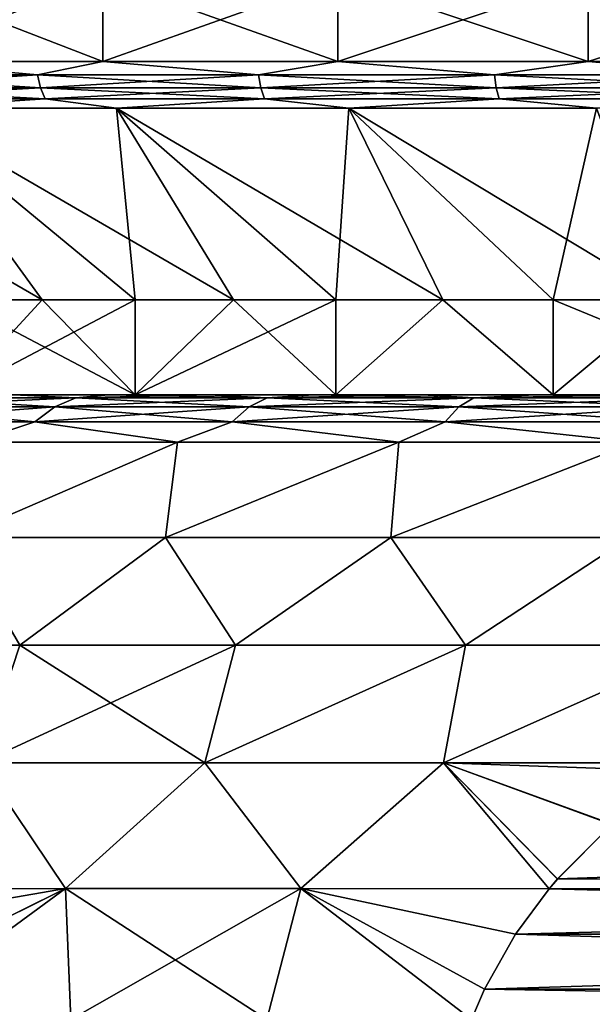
# Model space of a CAD drawing. Header units: millimetres. Extents: x -139 to 106, y -8 to 139.
# Tile 139 of 256: x -83.76 to -80.73, y 41.32 to 46.52. Entities that reach past the tile are written whole.
import ezdxf

# ---------------------------------------------------------------- set-up
doc = ezdxf.new("R2010")
doc.units = ezdxf.units.MM
doc.header["$LTSCALE"] = 53.842063
for name, color, linetype in [('182', 7, 'CONTINUOUS'), ('183', 7, 'CONTINUOUS'), ('184', 7, 'CONTINUOUS'), ('185', 7, 'CONTINUOUS'), ('186', 7, 'CONTINUOUS'), ('187', 7, 'CONTINUOUS'), ('188', 7, 'CONTINUOUS'), ('189', 7, 'CONTINUOUS'), ('394', 7, 'CONTINUOUS'), ('397', 7, 'CONTINUOUS'), ('401', 7, 'CONTINUOUS'), ('402', 7, 'CONTINUOUS'), ('405', 7, 'CONTINUOUS')]:
    doc.layers.add(name, color=color, linetype=linetype)

msp = doc.modelspace()

# ---------------------------------------------------------------- linework, layer by layer
at = {"layer": '182', "color": 7, "linetype": 'CONTINUOUS', "true_color": 0x009900}
for points in [[(-84.4575, 46.7379, -8.9821), (-83.3168, 46.7379, -9.8758), (-84.4575, 46.2969, -8.9821), (-84.4575, 46.7379, -8.9821)], [(-84.4575, 46.2969, -8.9821), (-83.3168, 46.7379, -9.8758), (-83.3168, 46.2969, -9.8758), (-84.4575, 46.2969, -8.9821)], [(-83.3168, 46.7379, -9.8758), (-82.0767, 46.7379, -10.6255), (-83.3168, 46.2969, -9.8758), (-83.3168, 46.7379, -9.8758)], [(-83.3168, 46.2969, -9.8758), (-82.0767, 46.7379, -10.6255), (-82.0767, 46.2969, -10.6255), (-83.3168, 46.2969, -9.8758)], [(-82.0767, 46.7379, -10.6255), (-80.7552, 46.7379, -11.2202), (-82.0767, 46.2969, -10.6255), (-82.0767, 46.7379, -10.6255)], [(-82.0767, 46.2969, -10.6255), (-80.7552, 46.7379, -11.2202), (-80.7552, 46.2969, -11.2202), (-82.0767, 46.2969, -10.6255)], [(-80.7552, 46.7379, -11.2202), (-79.3718, 46.7379, -11.6513), (-80.7552, 46.2969, -11.2202), (-80.7552, 46.7379, -11.2202)], [(-80.7552, 46.2969, -11.2202), (-79.3718, 46.7379, -11.6513), (-79.3718, 46.2969, -11.6513), (-80.7552, 46.2969, -11.2202)]]:
    msp.add_3dface(points, dxfattribs=at)
at = {"layer": '183', "color": 7, "linetype": 'CONTINUOUS', "true_color": 0x009900}
for points in [[(-83.3168, 46.7379, 9.8758), (-84.4575, 46.7379, 8.9821), (-83.3168, 46.2969, 9.8758), (-83.3168, 46.7379, 9.8758)], [(-83.3168, 46.2969, 9.8758), (-84.4575, 46.7379, 8.9821), (-84.4575, 46.2969, 8.9821), (-83.3168, 46.2969, 9.8758)], [(-82.0767, 46.7379, 10.6255), (-83.3168, 46.7379, 9.8758), (-82.0767, 46.2969, 10.6255), (-82.0767, 46.7379, 10.6255)], [(-82.0767, 46.2969, 10.6255), (-83.3168, 46.7379, 9.8758), (-83.3168, 46.2969, 9.8758), (-82.0767, 46.2969, 10.6255)], [(-80.7553, 46.7379, 11.2202), (-82.0767, 46.7379, 10.6255), (-80.7553, 46.2969, 11.2202), (-80.7553, 46.7379, 11.2202)], [(-80.7553, 46.2969, 11.2202), (-82.0767, 46.7379, 10.6255), (-82.0767, 46.2969, 10.6255), (-80.7553, 46.2969, 11.2202)], [(-79.3718, 46.7379, 11.6513), (-80.7553, 46.7379, 11.2202), (-79.3718, 46.2969, 11.6513), (-79.3718, 46.7379, 11.6513)], [(-79.3718, 46.2969, 11.6513), (-80.7553, 46.7379, 11.2202), (-80.7553, 46.2969, 11.2202), (-79.3718, 46.2969, 11.6513)]]:
    msp.add_3dface(points, dxfattribs=at)
at = {"layer": '184', "color": 7, "linetype": 'CONTINUOUS', "true_color": 0x009900}
for points in [[(-83.6608, 46.2258, 9.6186), (-84.4575, 46.2969, 8.9821), (-84.729, 46.2258, 8.7223), (-83.6608, 46.2258, 9.6186)], [(-83.3168, 46.2969, 9.8758), (-84.4575, 46.2969, 8.9821), (-83.6608, 46.2258, 9.6186), (-83.3168, 46.2969, 9.8758)], [(-82.4957, 46.2258, 10.3849), (-83.3168, 46.2969, 9.8758), (-83.6608, 46.2258, 9.6186), (-82.4957, 46.2258, 10.3849)], [(-82.0767, 46.2969, 10.6255), (-83.3168, 46.2969, 9.8758), (-82.4957, 46.2258, 10.3849), (-82.0767, 46.2969, 10.6255)], [(-81.2496, 46.2258, 11.0107), (-82.0767, 46.2969, 10.6255), (-82.4957, 46.2258, 10.3849), (-81.2496, 46.2258, 11.0107)], [(-80.7553, 46.2969, 11.2202), (-82.0767, 46.2969, 10.6255), (-81.2496, 46.2258, 11.0107), (-80.7553, 46.2969, 11.2202)], [(-79.9392, 46.2258, 11.4877), (-80.7553, 46.2969, 11.2202), (-81.2496, 46.2258, 11.0107), (-79.9392, 46.2258, 11.4877)], [(-79.3718, 46.2969, 11.6513), (-80.7553, 46.2969, 11.2202), (-79.9392, 46.2258, 11.4877), (-79.3718, 46.2969, 11.6513)], [(-83.6608, 46.2258, 9.6186), (-84.729, 46.2258, 8.7223), (-83.6457, 46.1585, 9.5983), (-83.6608, 46.2258, 9.6186)], [(-84.729, 46.2258, 8.7223), (-84.7117, 46.1585, 8.7039), (-83.6457, 46.1585, 9.5983), (-84.729, 46.2258, 8.7223)], [(-82.4957, 46.2258, 10.3849), (-83.6608, 46.2258, 9.6186), (-82.4831, 46.1585, 10.363), (-82.4957, 46.2258, 10.3849)], [(-83.6608, 46.2258, 9.6186), (-83.6457, 46.1585, 9.5983), (-82.4831, 46.1585, 10.363), (-83.6608, 46.2258, 9.6186)], [(-81.2496, 46.2258, 11.0107), (-82.4957, 46.2258, 10.3849), (-81.2395, 46.1585, 10.9875), (-81.2496, 46.2258, 11.0107)], [(-82.4957, 46.2258, 10.3849), (-82.4831, 46.1585, 10.363), (-81.2395, 46.1585, 10.9875), (-82.4957, 46.2258, 10.3849)], [(-79.9392, 46.2258, 11.4877), (-81.2496, 46.2258, 11.0107), (-79.9319, 46.1585, 11.4634), (-79.9392, 46.2258, 11.4877)], [(-81.2496, 46.2258, 11.0107), (-81.2395, 46.1585, 10.9875), (-79.9319, 46.1585, 11.4634), (-81.2496, 46.2258, 11.0107)], [(-84.6838, 46.0991, 8.6743), (-83.6214, 46.0991, 9.5658), (-84.7117, 46.1585, 8.7039), (-84.6838, 46.0991, 8.6743)], [(-84.7117, 46.1585, 8.7039), (-83.6214, 46.0991, 9.5658), (-83.6457, 46.1585, 9.5983), (-84.7117, 46.1585, 8.7039)], [(-83.6214, 46.0991, 9.5658), (-82.4628, 46.0991, 10.3278), (-83.6457, 46.1585, 9.5983), (-83.6214, 46.0991, 9.5658)], [(-83.6457, 46.1585, 9.5983), (-82.4628, 46.0991, 10.3278), (-82.4831, 46.1585, 10.363), (-83.6457, 46.1585, 9.5983)], [(-82.4628, 46.0991, 10.3278), (-81.2235, 46.0991, 10.9502), (-82.4831, 46.1585, 10.363), (-82.4628, 46.0991, 10.3278)], [(-82.4831, 46.1585, 10.363), (-81.2235, 46.0991, 10.9502), (-81.2395, 46.1585, 10.9875), (-82.4831, 46.1585, 10.363)], [(-81.2235, 46.0991, 10.9502), (-79.9203, 46.0991, 11.4246), (-81.2395, 46.1585, 10.9875), (-81.2235, 46.0991, 10.9502)], [(-81.2395, 46.1585, 10.9875), (-79.9203, 46.0991, 11.4246), (-79.9319, 46.1585, 11.4634), (-81.2395, 46.1585, 10.9875)], [(-84.6838, 46.0991, 8.6743), (-84.3726, 46.0512, 8.8864), (-83.6214, 46.0991, 9.5658), (-84.6838, 46.0991, 8.6743)], [(-84.3726, 46.0512, 8.8864), (-83.2441, 46.0512, 9.7705), (-83.6214, 46.0991, 9.5658), (-84.3726, 46.0512, 8.8864)], [(-83.6214, 46.0991, 9.5658), (-83.2441, 46.0512, 9.7705), (-82.4628, 46.0991, 10.3278), (-83.6214, 46.0991, 9.5658)], [(-83.2441, 46.0512, 9.7705), (-82.0172, 46.0512, 10.5122), (-82.4628, 46.0991, 10.3278), (-83.2441, 46.0512, 9.7705)], [(-82.4628, 46.0991, 10.3278), (-82.0172, 46.0512, 10.5122), (-81.2235, 46.0991, 10.9502), (-82.4628, 46.0991, 10.3278)], [(-82.0172, 46.0512, 10.5122), (-80.7099, 46.0512, 11.1006), (-81.2235, 46.0991, 10.9502), (-82.0172, 46.0512, 10.5122)], [(-81.2235, 46.0991, 10.9502), (-80.7099, 46.0512, 11.1006), (-79.9203, 46.0991, 11.4246), (-81.2235, 46.0991, 10.9502)]]:
    msp.add_3dface(points, dxfattribs=at)
at = {"layer": '185', "color": 7, "linetype": 'CONTINUOUS', "true_color": 0x009900}
for points in [[(-84.729, 46.2258, -8.7223), (-84.4575, 46.2969, -8.9821), (-83.6608, 46.2258, -9.6186), (-84.729, 46.2258, -8.7223)], [(-84.4575, 46.2969, -8.9821), (-83.3168, 46.2969, -9.8758), (-83.6608, 46.2258, -9.6186), (-84.4575, 46.2969, -8.9821)], [(-83.6608, 46.2258, -9.6186), (-83.3168, 46.2969, -9.8758), (-82.4957, 46.2258, -10.3849), (-83.6608, 46.2258, -9.6186)], [(-83.3168, 46.2969, -9.8758), (-82.0767, 46.2969, -10.6255), (-82.4957, 46.2258, -10.3849), (-83.3168, 46.2969, -9.8758)], [(-82.4957, 46.2258, -10.3849), (-82.0767, 46.2969, -10.6255), (-81.2496, 46.2258, -11.0107), (-82.4957, 46.2258, -10.3849)], [(-82.0767, 46.2969, -10.6255), (-80.7552, 46.2969, -11.2202), (-81.2496, 46.2258, -11.0107), (-82.0767, 46.2969, -10.6255)], [(-81.2496, 46.2258, -11.0107), (-80.7552, 46.2969, -11.2202), (-79.9392, 46.2258, -11.4877), (-81.2496, 46.2258, -11.0107)], [(-80.7552, 46.2969, -11.2202), (-79.3718, 46.2969, -11.6513), (-79.9392, 46.2258, -11.4877), (-80.7552, 46.2969, -11.2202)], [(-84.729, 46.2258, -8.7223), (-83.6608, 46.2258, -9.6186), (-84.7117, 46.1585, -8.7039), (-84.729, 46.2258, -8.7223)], [(-83.6608, 46.2258, -9.6186), (-83.6457, 46.1585, -9.5983), (-84.7117, 46.1585, -8.7039), (-83.6608, 46.2258, -9.6186)], [(-83.6608, 46.2258, -9.6186), (-82.4957, 46.2258, -10.3849), (-83.6457, 46.1585, -9.5983), (-83.6608, 46.2258, -9.6186)], [(-82.4957, 46.2258, -10.3849), (-82.4831, 46.1585, -10.363), (-83.6457, 46.1585, -9.5983), (-82.4957, 46.2258, -10.3849)], [(-82.4957, 46.2258, -10.3849), (-81.2496, 46.2258, -11.0107), (-82.4831, 46.1585, -10.363), (-82.4957, 46.2258, -10.3849)], [(-81.2496, 46.2258, -11.0107), (-81.2395, 46.1585, -10.9875), (-82.4831, 46.1585, -10.363), (-81.2496, 46.2258, -11.0107)], [(-81.2496, 46.2258, -11.0107), (-79.9392, 46.2258, -11.4877), (-81.2395, 46.1585, -10.9875), (-81.2496, 46.2258, -11.0107)], [(-79.9392, 46.2258, -11.4877), (-79.9319, 46.1585, -11.4634), (-81.2395, 46.1585, -10.9875), (-79.9392, 46.2258, -11.4877)], [(-83.6457, 46.1585, -9.5983), (-84.6838, 46.0991, -8.6743), (-84.7117, 46.1585, -8.7039), (-83.6457, 46.1585, -9.5983)], [(-83.6214, 46.0991, -9.5658), (-84.6838, 46.0991, -8.6743), (-83.6457, 46.1585, -9.5983), (-83.6214, 46.0991, -9.5658)], [(-82.4831, 46.1585, -10.363), (-83.6214, 46.0991, -9.5658), (-83.6457, 46.1585, -9.5983), (-82.4831, 46.1585, -10.363)], [(-82.4628, 46.0991, -10.3278), (-83.6214, 46.0991, -9.5658), (-82.4831, 46.1585, -10.363), (-82.4628, 46.0991, -10.3278)], [(-81.2395, 46.1585, -10.9875), (-82.4628, 46.0991, -10.3278), (-82.4831, 46.1585, -10.363), (-81.2395, 46.1585, -10.9875)], [(-81.2235, 46.0991, -10.9502), (-82.4628, 46.0991, -10.3278), (-81.2395, 46.1585, -10.9875), (-81.2235, 46.0991, -10.9502)], [(-79.9319, 46.1585, -11.4634), (-81.2235, 46.0991, -10.9502), (-81.2395, 46.1585, -10.9875), (-79.9319, 46.1585, -11.4634)], [(-79.9203, 46.0991, -11.4246), (-81.2235, 46.0991, -10.9502), (-79.9319, 46.1585, -11.4634), (-79.9203, 46.0991, -11.4246)], [(-83.6214, 46.0991, -9.5658), (-84.3726, 46.0512, -8.8864), (-84.6838, 46.0991, -8.6743), (-83.6214, 46.0991, -9.5658)], [(-83.2441, 46.0512, -9.7705), (-84.3726, 46.0512, -8.8864), (-83.6214, 46.0991, -9.5658), (-83.2441, 46.0512, -9.7705)], [(-82.4628, 46.0991, -10.3278), (-83.2441, 46.0512, -9.7705), (-83.6214, 46.0991, -9.5658), (-82.4628, 46.0991, -10.3278)], [(-82.0172, 46.0512, -10.5122), (-83.2441, 46.0512, -9.7705), (-82.4628, 46.0991, -10.3278), (-82.0172, 46.0512, -10.5122)], [(-81.2235, 46.0991, -10.9502), (-82.0172, 46.0512, -10.5122), (-82.4628, 46.0991, -10.3278), (-81.2235, 46.0991, -10.9502)], [(-80.7099, 46.0512, -11.1006), (-82.0172, 46.0512, -10.5122), (-81.2235, 46.0991, -10.9502), (-80.7099, 46.0512, -11.1006)], [(-79.9203, 46.0991, -11.4246), (-80.7099, 46.0512, -11.1006), (-81.2235, 46.0991, -10.9502), (-79.9203, 46.0991, -11.4246)]]:
    msp.add_3dface(points, dxfattribs=at)
at = {"layer": '186', "color": 7, "linetype": 'CONTINUOUS', "true_color": 0x009900}
for points in [[(-84.3726, 46.0512, -8.8864), (-83.2441, 46.0512, -9.7705), (-83.1452, 45.0379, -8.0325), (-84.3726, 46.0512, -8.8864)], [(-84.0995, 45.0379, -7.1364), (-84.3726, 46.0512, -8.8864), (-83.6364, 45.0379, -7.5995), (-84.0995, 45.0379, -7.1364)], [(-83.6364, 45.0379, -7.5995), (-84.3726, 46.0512, -8.8864), (-83.1452, 45.0379, -8.0325), (-83.6364, 45.0379, -7.5995)], [(-83.2441, 46.0512, -9.7705), (-82.0172, 46.0512, -10.5122), (-82.0861, 45.0379, -8.8021), (-83.2441, 46.0512, -9.7705)], [(-83.1452, 45.0379, -8.0325), (-83.2441, 46.0512, -9.7705), (-82.6275, 45.0379, -8.4341), (-83.1452, 45.0379, -8.0325)], [(-82.6275, 45.0379, -8.4341), (-83.2441, 46.0512, -9.7705), (-82.0861, 45.0379, -8.8021), (-82.6275, 45.0379, -8.4341)], [(-82.0861, 45.0379, -8.8021), (-82.0172, 46.0512, -10.5122), (-81.5223, 45.0379, -9.1355), (-82.0861, 45.0379, -8.8021)], [(-82.0172, 46.0512, -10.5122), (-80.7099, 46.0512, -11.1006), (-80.9386, 45.0379, -9.4329), (-82.0172, 46.0512, -10.5122)], [(-81.5223, 45.0379, -9.1355), (-82.0172, 46.0512, -10.5122), (-80.9386, 45.0379, -9.4329), (-81.5223, 45.0379, -9.1355)], [(-80.9386, 45.0379, -9.4329), (-80.7099, 46.0512, -11.1006), (-80.3379, 45.0379, -9.6929), (-80.9386, 45.0379, -9.4329)]]:
    msp.add_3dface(points, dxfattribs=at)
at = {"layer": '187', "color": 7, "linetype": 'CONTINUOUS', "true_color": 0x009900}
for points in [[(-84.3726, 46.0512, 8.8864), (-85.3864, 46.0512, 7.8726), (-83.6364, 45.0379, 7.5995), (-84.3726, 46.0512, 8.8864)], [(-83.6364, 45.0379, 7.5995), (-85.3864, 46.0512, 7.8726), (-84.0995, 45.0379, 7.1364), (-83.6364, 45.0379, 7.5995)], [(-83.2441, 46.0512, 9.7705), (-84.3726, 46.0512, 8.8864), (-82.6275, 45.0379, 8.4341), (-83.2441, 46.0512, 9.7705)], [(-82.6275, 45.0379, 8.4341), (-84.3726, 46.0512, 8.8864), (-83.1452, 45.0379, 8.0325), (-82.6275, 45.0379, 8.4341)], [(-83.1452, 45.0379, 8.0325), (-84.3726, 46.0512, 8.8864), (-83.6364, 45.0379, 7.5995), (-83.1452, 45.0379, 8.0325)], [(-82.0172, 46.0512, 10.5122), (-83.2441, 46.0512, 9.7705), (-81.5223, 45.0379, 9.1355), (-82.0172, 46.0512, 10.5122)], [(-81.5223, 45.0379, 9.1355), (-83.2441, 46.0512, 9.7705), (-82.0861, 45.0379, 8.8021), (-81.5223, 45.0379, 9.1355)], [(-82.0861, 45.0379, 8.8021), (-83.2441, 46.0512, 9.7705), (-82.6275, 45.0379, 8.4341), (-82.0861, 45.0379, 8.8021)], [(-80.7099, 46.0512, 11.1006), (-82.0172, 46.0512, 10.5122), (-80.3379, 45.0379, 9.6929), (-80.7099, 46.0512, 11.1006)], [(-80.3379, 45.0379, 9.6929), (-82.0172, 46.0512, 10.5122), (-80.9386, 45.0379, 9.4329), (-80.3379, 45.0379, 9.6929)], [(-80.9386, 45.0379, 9.4329), (-82.0172, 46.0512, 10.5122), (-81.5223, 45.0379, 9.1355), (-80.9386, 45.0379, 9.4329)]]:
    msp.add_3dface(points, dxfattribs=at)
at = {"layer": '188', "color": 7, "linetype": 'CONTINUOUS', "true_color": 0x009900}
for points in [[(-83.6364, 45.0379, 7.5995), (-84.0995, 45.0379, 7.1364), (-83.1451, 44.5379, 8.0326), (-83.6364, 45.0379, 7.5995)], [(-83.1451, 44.5379, 8.0326), (-84.0995, 45.0379, 7.1364), (-84.0995, 44.5379, 7.1364), (-83.1451, 44.5379, 8.0326)], [(-83.1452, 45.0379, 8.0325), (-83.6364, 45.0379, 7.5995), (-83.1451, 44.5379, 8.0326), (-83.1452, 45.0379, 8.0325)], [(-82.6275, 45.0379, 8.4341), (-83.1452, 45.0379, 8.0325), (-83.1451, 44.5379, 8.0326), (-82.6275, 45.0379, 8.4341)], [(-82.086, 44.5379, 8.8021), (-82.6275, 45.0379, 8.4341), (-83.1451, 44.5379, 8.0326), (-82.086, 44.5379, 8.8021)], [(-82.0861, 45.0379, 8.8021), (-82.6275, 45.0379, 8.4341), (-82.086, 44.5379, 8.8021), (-82.0861, 45.0379, 8.8021)], [(-81.5223, 45.0379, 9.1355), (-82.0861, 45.0379, 8.8021), (-82.086, 44.5379, 8.8021), (-81.5223, 45.0379, 9.1355)], [(-80.9388, 44.5379, 9.4328), (-81.5223, 45.0379, 9.1355), (-82.086, 44.5379, 8.8021), (-80.9388, 44.5379, 9.4328)], [(-80.9386, 45.0379, 9.4329), (-81.5223, 45.0379, 9.1355), (-80.9388, 44.5379, 9.4328), (-80.9386, 45.0379, 9.4329)], [(-79.7215, 44.5379, 9.9148), (-80.9386, 45.0379, 9.4329), (-80.9388, 44.5379, 9.4328), (-79.7215, 44.5379, 9.9148)], [(-80.3379, 45.0379, 9.6929), (-80.9386, 45.0379, 9.4329), (-79.7215, 44.5379, 9.9148), (-80.3379, 45.0379, 9.6929)]]:
    msp.add_3dface(points, dxfattribs=at)
at = {"layer": '189', "color": 7, "linetype": 'CONTINUOUS', "true_color": 0x009900}
for points in [[(-84.0995, 45.0379, -7.1364), (-83.6364, 45.0379, -7.5995), (-84.0995, 44.5379, -7.1364), (-84.0995, 45.0379, -7.1364)], [(-83.6364, 45.0379, -7.5995), (-83.1452, 45.0379, -8.0325), (-84.0995, 44.5379, -7.1364), (-83.6364, 45.0379, -7.5995)], [(-84.0995, 44.5379, -7.1364), (-83.1452, 45.0379, -8.0325), (-83.1451, 44.5379, -8.0326), (-84.0995, 44.5379, -7.1364)], [(-83.1452, 45.0379, -8.0325), (-82.6275, 45.0379, -8.4341), (-83.1451, 44.5379, -8.0326), (-83.1452, 45.0379, -8.0325)], [(-82.6275, 45.0379, -8.4341), (-82.0861, 45.0379, -8.8021), (-83.1451, 44.5379, -8.0326), (-82.6275, 45.0379, -8.4341)], [(-83.1451, 44.5379, -8.0326), (-82.0861, 45.0379, -8.8021), (-82.086, 44.5379, -8.8021), (-83.1451, 44.5379, -8.0326)], [(-82.0861, 45.0379, -8.8021), (-81.5223, 45.0379, -9.1355), (-82.086, 44.5379, -8.8021), (-82.0861, 45.0379, -8.8021)], [(-82.086, 44.5379, -8.8021), (-81.5223, 45.0379, -9.1355), (-80.9388, 44.5379, -9.4328), (-82.086, 44.5379, -8.8021)], [(-81.5223, 45.0379, -9.1355), (-80.9386, 45.0379, -9.4329), (-80.9388, 44.5379, -9.4328), (-81.5223, 45.0379, -9.1355)], [(-80.9386, 45.0379, -9.4329), (-80.3379, 45.0379, -9.6929), (-80.9388, 44.5379, -9.4328), (-80.9386, 45.0379, -9.4329)], [(-80.9388, 44.5379, -9.4328), (-80.3379, 45.0379, -9.6929), (-79.7215, 44.5379, -9.9148), (-80.9388, 44.5379, -9.4328)]]:
    msp.add_3dface(points, dxfattribs=at)
at = {"layer": '394', "linetype": 'CONTINUOUS'}
for points in [[(-83.1451, 44.5379, 8.0326), (-84.0995, 44.5379, 7.1364), (-83.2867, 44.5379, 8.202), (-83.1451, 44.5379, 8.0326)], [(-83.2867, 44.5379, 8.202), (-84.0995, 44.5379, 7.1364), (-83.7882, 44.5379, 7.7598), (-83.2867, 44.5379, 8.202)], [(-84.0995, 44.5379, -7.1364), (-83.1451, 44.5379, -8.0326), (-83.7882, 44.5379, -7.7598), (-84.0995, 44.5379, -7.1364)], [(-83.7882, 44.5379, -7.7598), (-83.1451, 44.5379, -8.0326), (-83.2866, 44.5379, -8.202), (-83.7882, 44.5379, -7.7598)], [(-82.7583, 44.5379, 8.6119), (-83.1451, 44.5379, 8.0326), (-83.2867, 44.5379, 8.202), (-82.7583, 44.5379, 8.6119)], [(-83.2866, 44.5379, -8.202), (-83.1451, 44.5379, -8.0326), (-82.7583, 44.5379, -8.612), (-83.2866, 44.5379, -8.202)], [(-82.086, 44.5379, 8.8021), (-83.1451, 44.5379, 8.0326), (-82.2052, 44.5379, 8.9879), (-82.086, 44.5379, 8.8021)], [(-82.2052, 44.5379, 8.9879), (-83.1451, 44.5379, 8.0326), (-82.7583, 44.5379, 8.6119), (-82.2052, 44.5379, 8.9879)], [(-83.1451, 44.5379, -8.0326), (-82.086, 44.5379, -8.8021), (-82.7583, 44.5379, -8.612), (-83.1451, 44.5379, -8.0326)], [(-82.7583, 44.5379, -8.612), (-82.086, 44.5379, -8.8021), (-82.2052, 44.5379, -8.9879), (-82.7583, 44.5379, -8.612)], [(-81.6296, 44.5379, 9.3284), (-82.086, 44.5379, 8.8021), (-82.2052, 44.5379, 8.9879), (-81.6296, 44.5379, 9.3284)], [(-82.2052, 44.5379, -8.9879), (-82.086, 44.5379, -8.8021), (-81.6296, 44.5379, -9.3284), (-82.2052, 44.5379, -8.9879)], [(-80.9388, 44.5379, 9.4328), (-82.086, 44.5379, 8.8021), (-81.0337, 44.5379, 9.6321), (-80.9388, 44.5379, 9.4328)], [(-81.0337, 44.5379, 9.6321), (-82.086, 44.5379, 8.8021), (-81.6296, 44.5379, 9.3284), (-81.0337, 44.5379, 9.6321)], [(-82.086, 44.5379, -8.8021), (-80.9388, 44.5379, -9.4328), (-81.6296, 44.5379, -9.3284), (-82.086, 44.5379, -8.8021)], [(-81.6296, 44.5379, -9.3284), (-80.9388, 44.5379, -9.4328), (-81.0337, 44.5379, -9.6321), (-81.6296, 44.5379, -9.3284)], [(-80.4198, 44.5379, 9.8978), (-80.9388, 44.5379, 9.4328), (-81.0337, 44.5379, 9.6321), (-80.4198, 44.5379, 9.8978)], [(-81.0337, 44.5379, -9.6321), (-80.9388, 44.5379, -9.4328), (-80.4198, 44.5379, -9.8978), (-81.0337, 44.5379, -9.6321)], [(-79.7215, 44.5379, 9.9148), (-80.9388, 44.5379, 9.4328), (-79.7904, 44.5379, 10.1245), (-79.7215, 44.5379, 9.9148)], [(-79.7904, 44.5379, 10.1245), (-80.9388, 44.5379, 9.4328), (-80.4198, 44.5379, 9.8978), (-79.7904, 44.5379, 10.1245)], [(-80.9388, 44.5379, -9.4328), (-79.7215, 44.5379, -9.9148), (-80.4198, 44.5379, -9.8978), (-80.9388, 44.5379, -9.4328)]]:
    msp.add_3dface(points, dxfattribs=at)
at = {"layer": '397', "linetype": 'CONTINUOUS'}
for points in [[(-82.9856, 43.7847, -9.8608), (-84.0865, 43.7847, -9.0412), (-82.9232, 44.2879, -9.3056), (-82.9856, 43.7847, -9.8608)], [(-82.9232, 44.2879, -9.3056), (-84.0865, 43.7847, -9.0412), (-83.9981, 44.2879, -8.4635), (-82.9232, 44.2879, -9.3056)], [(-84.0865, 43.7847, 9.0412), (-82.9856, 43.7847, 9.8608), (-82.9232, 44.2879, 9.3056), (-84.0865, 43.7847, 9.0412)], [(-83.9981, 44.2879, 8.4635), (-84.0865, 43.7847, 9.0412), (-82.9232, 44.2879, 9.3056), (-83.9981, 44.2879, 8.4635)], [(-81.7969, 43.7847, -10.5471), (-82.9856, 43.7847, -9.8608), (-81.7547, 44.2879, -10.012), (-81.7969, 43.7847, -10.5471)], [(-81.7547, 44.2879, -10.012), (-82.9856, 43.7847, -9.8608), (-82.9232, 44.2879, -9.3056), (-81.7547, 44.2879, -10.012)], [(-82.9856, 43.7847, 9.8608), (-81.7969, 43.7847, 10.5471), (-81.7547, 44.2879, 10.012), (-82.9856, 43.7847, 9.8608)], [(-82.9232, 44.2879, 9.3056), (-82.9856, 43.7847, 9.8608), (-81.7547, 44.2879, 10.012), (-82.9232, 44.2879, 9.3056)], [(-80.5367, 43.7847, -11.0907), (-81.7969, 43.7847, -10.5471), (-80.5096, 44.2879, -10.5724), (-80.5367, 43.7847, -11.0907)], [(-80.5096, 44.2879, -10.5724), (-81.7969, 43.7847, -10.5471), (-81.7547, 44.2879, -10.012), (-80.5096, 44.2879, -10.5724)], [(-81.7969, 43.7847, 10.5471), (-80.5367, 43.7847, 11.0907), (-80.5096, 44.2879, 10.5724), (-81.7969, 43.7847, 10.5471)], [(-81.7547, 44.2879, 10.012), (-81.7969, 43.7847, 10.5471), (-80.5096, 44.2879, 10.5724), (-81.7547, 44.2879, 10.012)], [(-84.8047, 43.216, 8.9676), (-83.7556, 43.216, 9.8357), (-84.0865, 43.7847, 9.0412), (-84.8047, 43.216, 8.9676)], [(-84.0865, 43.7847, 9.0412), (-83.7556, 43.216, 9.8357), (-82.9856, 43.7847, 9.8608), (-84.0865, 43.7847, 9.0412)], [(-82.9856, 43.7847, -9.8608), (-83.7556, 43.216, -9.8357), (-84.0865, 43.7847, -9.0412), (-82.9856, 43.7847, -9.8608)], [(-83.7556, 43.216, 9.8357), (-82.6165, 43.216, 10.5817), (-82.9856, 43.7847, 9.8608), (-83.7556, 43.216, 9.8357)], [(-82.6165, 43.216, -10.5818), (-83.7556, 43.216, -9.8357), (-82.9856, 43.7847, -9.8608), (-82.6165, 43.216, -10.5818)], [(-82.9856, 43.7847, 9.8608), (-82.6165, 43.216, 10.5817), (-81.7969, 43.7847, 10.5471), (-82.9856, 43.7847, 9.8608)], [(-81.7969, 43.7847, -10.5471), (-82.6165, 43.216, -10.5818), (-82.9856, 43.7847, -9.8608), (-81.7969, 43.7847, -10.5471)], [(-82.6165, 43.216, 10.5817), (-81.4015, 43.216, 11.1964), (-81.7969, 43.7847, 10.5471), (-82.6165, 43.216, 10.5817)], [(-81.4015, 43.216, -11.1965), (-82.6165, 43.216, -10.5818), (-81.7969, 43.7847, -10.5471), (-81.4015, 43.216, -11.1965)], [(-81.7969, 43.7847, 10.5471), (-81.4015, 43.216, 11.1964), (-80.5367, 43.7847, 11.0907), (-81.7969, 43.7847, 10.5471)], [(-80.5367, 43.7847, -11.0907), (-81.4015, 43.216, -11.1965), (-81.7969, 43.7847, -10.5471), (-80.5367, 43.7847, -11.0907)], [(-81.4015, 43.216, 11.1964), (-80.1256, 43.216, 11.6722), (-80.5367, 43.7847, 11.0907), (-81.4015, 43.216, 11.1964)], [(-80.1256, 43.216, -11.6722), (-81.4015, 43.216, -11.1965), (-80.5367, 43.7847, -11.0907), (-80.1256, 43.216, -11.6722)], [(-84.8047, 43.216, 8.9676), (-83.96, 42.5939, 10.1017), (-83.7556, 43.216, 9.8357), (-84.8047, 43.216, 8.9676)], [(-83.96, 42.5939, 10.1017), (-82.7788, 42.5939, 10.8754), (-83.7556, 43.216, 9.8357), (-83.96, 42.5939, 10.1017)], [(-83.7556, 43.216, -9.8357), (-82.6165, 43.216, -10.5818), (-83.96, 42.5939, -10.1018), (-83.7556, 43.216, -9.8357)], [(-82.6165, 43.216, -10.5818), (-82.7788, 42.5939, -10.8754), (-83.96, 42.5939, -10.1018), (-82.6165, 43.216, -10.5818)], [(-83.7556, 43.216, 9.8357), (-82.7788, 42.5939, 10.8754), (-82.6165, 43.216, 10.5817), (-83.7556, 43.216, 9.8357)], [(-82.7788, 42.5939, 10.8754), (-81.5183, 42.5939, 11.5115), (-81.4015, 43.216, 11.1964), (-82.7788, 42.5939, 10.8754)], [(-82.6165, 43.216, 10.5817), (-82.7788, 42.5939, 10.8754), (-81.4015, 43.216, 11.1964), (-82.6165, 43.216, 10.5817)], [(-82.6165, 43.216, -10.5818), (-81.4015, 43.216, -11.1965), (-82.7788, 42.5939, -10.8754), (-82.6165, 43.216, -10.5818)], [(-81.4015, 43.216, -11.1965), (-81.5183, 42.5939, -11.5115), (-82.7788, 42.5939, -10.8754), (-81.4015, 43.216, -11.1965)], [(-81.5183, 42.5939, 11.5115), (-80.1996, 42.5948, 12), (-80.1256, 43.216, 11.6722), (-81.5183, 42.5939, 11.5115)], [(-81.4015, 43.216, 11.1964), (-81.5183, 42.5939, 11.5115), (-80.1256, 43.216, 11.6722), (-81.4015, 43.216, 11.1964)], [(-81.4015, 43.216, -11.1965), (-80.1256, 43.216, -11.6722), (-81.5183, 42.5939, -11.5115), (-81.4015, 43.216, -11.1965)], [(-80.1256, 43.216, -11.6722), (-80.1996, 42.5948, -12), (-81.5183, 42.5939, -11.5115), (-80.1256, 43.216, -11.6722)], [(-84.6619, 41.9301, 9.8632), (-83.5138, 41.9306, 10.7099), (-83.96, 42.5939, 10.1017), (-84.6619, 41.9301, 9.8632)], [(-83.5138, 41.9306, -10.7099), (-84.6619, 41.93, -9.8632), (-83.96, 42.5939, -10.1018), (-83.5138, 41.9306, -10.7099)], [(-83.96, 42.5939, 10.1017), (-83.5138, 41.9306, 10.7099), (-82.7788, 42.5939, 10.8754), (-83.96, 42.5939, 10.1017)], [(-82.7788, 42.5939, -10.8754), (-83.5138, 41.9306, -10.7099), (-83.96, 42.5939, -10.1018), (-82.7788, 42.5939, -10.8754)], [(-83.5138, 41.9306, 10.7099), (-82.2713, 41.9306, 11.4274), (-82.7788, 42.5939, 10.8754), (-83.5138, 41.9306, 10.7099)], [(-82.2713, 41.9306, -11.4275), (-83.5138, 41.9306, -10.7099), (-82.7788, 42.5939, -10.8754), (-82.2713, 41.9306, -11.4275)], [(-82.7788, 42.5939, 10.8754), (-82.2713, 41.9306, 11.4274), (-81.5183, 42.5939, 11.5115), (-82.7788, 42.5939, 10.8754)], [(-81.5183, 42.5939, -11.5115), (-82.2713, 41.9306, -11.4275), (-82.7788, 42.5939, -10.8754), (-81.5183, 42.5939, -11.5115)], [(-82.2713, 41.9306, 11.4274), (-80.9606, 41.9303, 12), (-81.5183, 42.5939, 11.5115), (-82.2713, 41.9306, 11.4274)], [(-80.9606, 41.9303, -12), (-82.2713, 41.9306, -11.4275), (-81.5183, 42.5939, -11.5115), (-80.9606, 41.9303, -12)], [(-80.1996, 42.5948, 12), (-81.5183, 42.5939, 11.5115), (-80.2654, 42.5509, 12), (-80.1996, 42.5948, 12)], [(-80.1996, 42.5948, -12), (-80.2648, 42.5513, -12), (-81.5183, 42.5939, -11.5115), (-80.1996, 42.5948, -12)], [(-80.9606, 41.9303, 12), (-80.9172, 41.9813, 12), (-81.5183, 42.5939, 11.5115), (-80.9606, 41.9303, 12)], [(-81.5183, 42.5939, 11.5115), (-80.9172, 41.9813, 12), (-80.6289, 42.2699, 12), (-81.5183, 42.5939, 11.5115)], [(-80.2654, 42.5509, 12), (-81.5183, 42.5939, 11.5115), (-80.6289, 42.2699, 12), (-80.2654, 42.5509, 12)], [(-80.9169, 41.9816, -12), (-80.9606, 41.9303, -12), (-81.5183, 42.5939, -11.5115), (-80.9169, 41.9816, -12)], [(-80.6285, 42.2703, -12), (-80.9169, 41.9816, -12), (-81.5183, 42.5939, -11.5115), (-80.6285, 42.2703, -12)], [(-80.2648, 42.5513, -12), (-80.6285, 42.2703, -12), (-81.5183, 42.5939, -11.5115), (-80.2648, 42.5513, -12)], [(-84.6619, 41.9301, 9.8632), (-84.5914, 41.7452, 9.9852), (-83.5138, 41.9306, 10.7099), (-84.6619, 41.9301, 9.8632)], [(-84.6619, 41.93, -9.8632), (-83.5138, 41.9306, -10.7099), (-84.5913, 41.7449, -9.9854), (-84.6619, 41.93, -9.8632)], [(-84.5914, 41.7452, 9.9852), (-84.5013, 41.4414, 10.1413), (-83.5138, 41.9306, 10.7099), (-84.5914, 41.7452, 9.9852)], [(-83.5138, 41.9306, -10.7099), (-84.5013, 41.4412, -10.1414), (-84.5913, 41.7449, -9.9854), (-83.5138, 41.9306, -10.7099)], [(-84.5013, 41.4414, 10.1413), (-84.4573, 41.2391, 10.2176), (-83.5138, 41.9306, 10.7099), (-84.5013, 41.4414, 10.1413)], [(-84.4573, 41.2391, -10.2176), (-84.5013, 41.4412, -10.1414), (-83.5138, 41.9306, -10.7099), (-84.4573, 41.2391, -10.2176)], [(-84.4573, 41.2391, 10.2176), (-83.4859, 41.2395, 10.9047), (-83.5138, 41.9306, 10.7099), (-84.4573, 41.2391, 10.2176)], [(-83.4859, 41.2395, -10.9047), (-84.4573, 41.2391, -10.2176), (-83.5138, 41.9306, -10.7099), (-83.4859, 41.2395, -10.9047)], [(-83.4859, 41.2395, 10.9047), (-82.4508, 41.2395, 11.5024), (-83.5138, 41.9306, 10.7099), (-83.4859, 41.2395, 10.9047)], [(-83.5138, 41.9306, 10.7099), (-82.4508, 41.2395, 11.5024), (-82.2713, 41.9306, 11.4274), (-83.5138, 41.9306, 10.7099)], [(-82.2713, 41.9306, -11.4275), (-83.4859, 41.2395, -10.9047), (-83.5138, 41.9306, -10.7099), (-82.2713, 41.9306, -11.4275)], [(-82.4507, 41.2395, -11.5024), (-83.4859, 41.2395, -10.9047), (-82.2713, 41.9306, -11.4275), (-82.4507, 41.2395, -11.5024)], [(-82.4508, 41.2395, 11.5024), (-81.3701, 41.2391, 12), (-82.2713, 41.9306, 11.4274), (-82.4508, 41.2395, 11.5024)], [(-81.3701, 41.2391, -12), (-82.4507, 41.2395, -11.5024), (-82.2713, 41.9306, -11.4275), (-81.3701, 41.2391, -12)], [(-81.3701, 41.2391, 12), (-81.3017, 41.4006, 12), (-82.2713, 41.9306, 11.4274), (-81.3701, 41.2391, 12)], [(-82.2713, 41.9306, 11.4274), (-81.3017, 41.4006, 12), (-81.1385, 41.6907, 12), (-82.2713, 41.9306, 11.4274)], [(-80.9606, 41.9303, 12), (-82.2713, 41.9306, 11.4274), (-81.1385, 41.6907, 12), (-80.9606, 41.9303, 12)], [(-81.3017, 41.4006, -12), (-81.3701, 41.2391, -12), (-82.2713, 41.9306, -11.4275), (-81.3017, 41.4006, -12)], [(-81.1384, 41.6908, -12), (-81.3017, 41.4006, -12), (-82.2713, 41.9306, -11.4275), (-81.1384, 41.6908, -12)], [(-80.9606, 41.9303, -12), (-81.1384, 41.6908, -12), (-82.2713, 41.9306, -11.4275), (-80.9606, 41.9303, -12)]]:
    msp.add_3dface(points, dxfattribs=at)
at = {"layer": '401', "linetype": 'CONTINUOUS'}
for points in [[(-83.5703, 44.4733, 8.4261), (-84.3741, 44.5217, 7.4289), (-84.5007, 44.4733, 7.5483), (-83.5703, 44.4733, 8.4261)], [(-84.3741, 44.5217, -7.4289), (-83.4585, 44.5217, -8.2928), (-84.5007, 44.4733, -7.5483), (-84.3741, 44.5217, -7.4289)], [(-84.5007, 44.4733, -7.5483), (-83.4585, 44.5217, -8.2928), (-83.5703, 44.4733, -8.4261), (-84.5007, 44.4733, -7.5483)], [(-83.4585, 44.5217, 8.2928), (-83.7882, 44.5379, 7.7598), (-84.3741, 44.5217, 7.4289), (-83.4585, 44.5217, 8.2928)], [(-84.3741, 44.5217, -7.4289), (-83.7882, 44.5379, -7.7598), (-83.4585, 44.5217, -8.2928), (-84.3741, 44.5217, -7.4289)], [(-83.4585, 44.5217, 8.2928), (-84.3741, 44.5217, 7.4289), (-83.5703, 44.4733, 8.4261), (-83.4585, 44.5217, 8.2928)], [(-83.2867, 44.5379, 8.202), (-83.7882, 44.5379, 7.7598), (-83.4585, 44.5217, 8.2928), (-83.2867, 44.5379, 8.202)], [(-83.7882, 44.5379, -7.7598), (-83.2866, 44.5379, -8.202), (-83.4585, 44.5217, -8.2928), (-83.7882, 44.5379, -7.7598)], [(-82.5443, 44.4733, 9.1899), (-83.4585, 44.5217, 8.2928), (-83.5703, 44.4733, 8.4261), (-82.5443, 44.4733, 9.1899)], [(-83.4585, 44.5217, -8.2928), (-82.4487, 44.5217, -9.0445), (-83.5703, 44.4733, -8.4261), (-83.4585, 44.5217, -8.2928)], [(-83.5703, 44.4733, -8.4261), (-82.4487, 44.5217, -9.0445), (-82.5443, 44.4733, -9.1899), (-83.5703, 44.4733, -8.4261)], [(-82.4487, 44.5217, 9.0445), (-83.2867, 44.5379, 8.202), (-83.4585, 44.5217, 8.2928), (-82.4487, 44.5217, 9.0445)], [(-83.2866, 44.5379, -8.202), (-82.7583, 44.5379, -8.612), (-83.4585, 44.5217, -8.2928), (-83.2866, 44.5379, -8.202)], [(-83.4585, 44.5217, -8.2928), (-82.7583, 44.5379, -8.612), (-82.4487, 44.5217, -9.0445), (-83.4585, 44.5217, -8.2928)], [(-82.4487, 44.5217, 9.0445), (-83.4585, 44.5217, 8.2928), (-82.5443, 44.4733, 9.1899), (-82.4487, 44.5217, 9.0445)], [(-82.7583, 44.5379, 8.6119), (-83.2867, 44.5379, 8.202), (-82.4487, 44.5217, 9.0445), (-82.7583, 44.5379, 8.6119)], [(-82.2052, 44.5379, 8.9879), (-82.7583, 44.5379, 8.6119), (-82.4487, 44.5217, 9.0445), (-82.2052, 44.5379, 8.9879)], [(-82.7583, 44.5379, -8.612), (-82.2052, 44.5379, -8.9879), (-82.4487, 44.5217, -9.0445), (-82.7583, 44.5379, -8.612)], [(-81.4366, 44.4733, 9.8295), (-82.4487, 44.5217, 9.0445), (-82.5443, 44.4733, 9.1899), (-81.4366, 44.4733, 9.8295)], [(-82.4487, 44.5217, -9.0445), (-81.3585, 44.5217, -9.674), (-82.5443, 44.4733, -9.1899), (-82.4487, 44.5217, -9.0445)], [(-82.5443, 44.4733, -9.1899), (-81.3585, 44.5217, -9.674), (-81.4366, 44.4733, -9.8295), (-82.5443, 44.4733, -9.1899)], [(-81.3585, 44.5217, 9.674), (-82.2052, 44.5379, 8.9879), (-82.4487, 44.5217, 9.0445), (-81.3585, 44.5217, 9.674)], [(-82.2052, 44.5379, -8.9879), (-81.6296, 44.5379, -9.3284), (-82.4487, 44.5217, -9.0445), (-82.2052, 44.5379, -8.9879)], [(-82.4487, 44.5217, -9.0445), (-81.6296, 44.5379, -9.3284), (-81.3585, 44.5217, -9.674), (-82.4487, 44.5217, -9.0445)], [(-81.3585, 44.5217, 9.674), (-82.4487, 44.5217, 9.0445), (-81.4366, 44.4733, 9.8295), (-81.3585, 44.5217, 9.674)], [(-81.6296, 44.5379, 9.3284), (-82.2052, 44.5379, 8.9879), (-81.3585, 44.5217, 9.674), (-81.6296, 44.5379, 9.3284)], [(-81.0337, 44.5379, 9.6321), (-81.6296, 44.5379, 9.3284), (-81.3585, 44.5217, 9.674), (-81.0337, 44.5379, 9.6321)], [(-81.6296, 44.5379, -9.3284), (-81.0337, 44.5379, -9.6321), (-81.3585, 44.5217, -9.674), (-81.6296, 44.5379, -9.3284)], [(-80.262, 44.4733, 10.3361), (-81.3585, 44.5217, 9.674), (-81.4366, 44.4733, 9.8295), (-80.262, 44.4733, 10.3361)], [(-81.3585, 44.5217, -9.674), (-80.2025, 44.5217, -10.1726), (-81.4366, 44.4733, -9.8295), (-81.3585, 44.5217, -9.674)], [(-81.4366, 44.4733, -9.8295), (-80.2025, 44.5217, -10.1726), (-80.262, 44.4733, -10.3361), (-81.4366, 44.4733, -9.8295)], [(-80.2025, 44.5217, 10.1726), (-81.0337, 44.5379, 9.6321), (-81.3585, 44.5217, 9.674), (-80.2025, 44.5217, 10.1726)], [(-81.0337, 44.5379, -9.6321), (-80.4198, 44.5379, -9.8978), (-81.3585, 44.5217, -9.674), (-81.0337, 44.5379, -9.6321)], [(-81.3585, 44.5217, -9.674), (-80.4198, 44.5379, -9.8978), (-80.2025, 44.5217, -10.1726), (-81.3585, 44.5217, -9.674)], [(-80.2025, 44.5217, 10.1726), (-81.3585, 44.5217, 9.674), (-80.262, 44.4733, 10.3361), (-80.2025, 44.5217, 10.1726)], [(-80.4198, 44.5379, 9.8978), (-81.0337, 44.5379, 9.6321), (-80.2025, 44.5217, 10.1726), (-80.4198, 44.5379, 9.8978)], [(-83.6748, 44.3944, 8.5506), (-84.5007, 44.4733, 7.5483), (-84.6189, 44.3944, 7.6598), (-83.6748, 44.3944, 8.5506)], [(-84.5007, 44.4733, -7.5483), (-83.5703, 44.4733, -8.4261), (-84.6189, 44.3944, -7.6598), (-84.5007, 44.4733, -7.5483)], [(-84.6189, 44.3944, -7.6598), (-83.5703, 44.4733, -8.4261), (-83.6748, 44.3944, -8.5506), (-84.6189, 44.3944, -7.6598)], [(-83.5703, 44.4733, 8.4261), (-84.5007, 44.4733, 7.5483), (-83.6748, 44.3944, 8.5506), (-83.5703, 44.4733, 8.4261)], [(-82.6336, 44.3944, 9.3257), (-83.5703, 44.4733, 8.4261), (-83.6748, 44.3944, 8.5506), (-82.6336, 44.3944, 9.3257)], [(-83.5703, 44.4733, -8.4261), (-82.5443, 44.4733, -9.1899), (-83.6748, 44.3944, -8.5506), (-83.5703, 44.4733, -8.4261)], [(-83.6748, 44.3944, -8.5506), (-82.5443, 44.4733, -9.1899), (-82.6336, 44.3944, -9.3257), (-83.6748, 44.3944, -8.5506)], [(-82.5443, 44.4733, 9.1899), (-83.5703, 44.4733, 8.4261), (-82.6336, 44.3944, 9.3257), (-82.5443, 44.4733, 9.1899)], [(-81.5095, 44.3944, 9.9747), (-82.5443, 44.4733, 9.1899), (-82.6336, 44.3944, 9.3257), (-81.5095, 44.3944, 9.9747)], [(-82.5443, 44.4733, -9.1899), (-81.4366, 44.4733, -9.8295), (-82.6336, 44.3944, -9.3257), (-82.5443, 44.4733, -9.1899)], [(-82.6336, 44.3944, -9.3257), (-81.4366, 44.4733, -9.8295), (-81.5095, 44.3944, -9.9747), (-82.6336, 44.3944, -9.3257)], [(-81.4366, 44.4733, 9.8295), (-82.5443, 44.4733, 9.1899), (-81.5095, 44.3944, 9.9747), (-81.4366, 44.4733, 9.8295)], [(-80.3176, 44.3944, 10.4888), (-81.4366, 44.4733, 9.8295), (-81.5095, 44.3944, 9.9747), (-80.3176, 44.3944, 10.4888)], [(-81.4366, 44.4733, -9.8295), (-80.262, 44.4733, -10.3361), (-81.5095, 44.3944, -9.9747), (-81.4366, 44.4733, -9.8295)], [(-81.5095, 44.3944, -9.9747), (-80.262, 44.4733, -10.3361), (-80.3176, 44.3944, -10.4888), (-81.5095, 44.3944, -9.9747)], [(-80.262, 44.4733, 10.3361), (-81.4366, 44.4733, 9.8295), (-80.3176, 44.3944, 10.4888), (-80.262, 44.4733, 10.3361)], [(-83.9981, 44.2879, -8.4635), (-84.6189, 44.3944, -7.6598), (-83.6748, 44.3944, -8.5506), (-83.9981, 44.2879, -8.4635)], [(-83.9981, 44.2879, 8.4635), (-83.6748, 44.3944, 8.5506), (-84.6189, 44.3944, 7.6598), (-83.9981, 44.2879, 8.4635)], [(-82.9232, 44.2879, -9.3056), (-83.9981, 44.2879, -8.4635), (-83.6748, 44.3944, -8.5506), (-82.9232, 44.2879, -9.3056)], [(-83.9981, 44.2879, 8.4635), (-82.9232, 44.2879, 9.3056), (-83.6748, 44.3944, 8.5506), (-83.9981, 44.2879, 8.4635)], [(-82.9232, 44.2879, -9.3056), (-83.6748, 44.3944, -8.5506), (-82.6336, 44.3944, -9.3257), (-82.9232, 44.2879, -9.3056)], [(-82.9232, 44.2879, 9.3056), (-82.6336, 44.3944, 9.3257), (-83.6748, 44.3944, 8.5506), (-82.9232, 44.2879, 9.3056)], [(-81.7547, 44.2879, -10.012), (-82.9232, 44.2879, -9.3056), (-82.6336, 44.3944, -9.3257), (-81.7547, 44.2879, -10.012)], [(-82.9232, 44.2879, 9.3056), (-81.7547, 44.2879, 10.012), (-82.6336, 44.3944, 9.3257), (-82.9232, 44.2879, 9.3056)], [(-81.7547, 44.2879, -10.012), (-82.6336, 44.3944, -9.3257), (-81.5095, 44.3944, -9.9747), (-81.7547, 44.2879, -10.012)], [(-81.7547, 44.2879, 10.012), (-81.5095, 44.3944, 9.9747), (-82.6336, 44.3944, 9.3257), (-81.7547, 44.2879, 10.012)], [(-80.5096, 44.2879, -10.5724), (-81.7547, 44.2879, -10.012), (-81.5095, 44.3944, -9.9747), (-80.5096, 44.2879, -10.5724)], [(-81.7547, 44.2879, 10.012), (-80.5096, 44.2879, 10.5724), (-81.5095, 44.3944, 9.9747), (-81.7547, 44.2879, 10.012)], [(-80.5096, 44.2879, -10.5724), (-81.5095, 44.3944, -9.9747), (-80.3176, 44.3944, -10.4888), (-80.5096, 44.2879, -10.5724)], [(-80.5096, 44.2879, 10.5724), (-80.3176, 44.3944, 10.4888), (-81.5095, 44.3944, 9.9747), (-80.5096, 44.2879, 10.5724)]]:
    msp.add_3dface(points, dxfattribs=at)
at = {"layer": '402', "linetype": 'CONTINUOUS'}
for points in [[(-80.9172, 41.9813, 12), (-72.0831, 41.9816, 12), (-80.6289, 42.2699, 12), (-80.9172, 41.9813, 12)], [(-72.0394, 41.9303, 12), (-72.0831, 41.9816, 12), (-80.9606, 41.9303, 12), (-72.0394, 41.9303, 12)], [(-80.9606, 41.9303, 12), (-72.0831, 41.9816, 12), (-80.9172, 41.9813, 12), (-80.9606, 41.9303, 12)], [(-71.8616, 41.6908, 12), (-72.0394, 41.9303, 12), (-81.1385, 41.6907, 12), (-71.8616, 41.6908, 12)], [(-72.0394, 41.9303, 12), (-80.9606, 41.9303, 12), (-81.1385, 41.6907, 12), (-72.0394, 41.9303, 12)], [(-71.6983, 41.4006, 12), (-71.8616, 41.6908, 12), (-81.3017, 41.4006, 12), (-71.6983, 41.4006, 12)], [(-81.3017, 41.4006, 12), (-71.8616, 41.6908, 12), (-81.1385, 41.6907, 12), (-81.3017, 41.4006, 12)], [(-71.6299, 41.2391, 12), (-71.6983, 41.4006, 12), (-81.3701, 41.2391, 12), (-71.6299, 41.2391, 12)], [(-81.3701, 41.2391, 12), (-71.6983, 41.4006, 12), (-81.3017, 41.4006, 12), (-81.3701, 41.2391, 12)]]:
    msp.add_3dface(points, dxfattribs=at)
at = {"layer": '405', "linetype": 'CONTINUOUS'}
for points in [[(-72.3711, 42.2699, -12), (-80.9169, 41.9816, -12), (-80.6285, 42.2703, -12), (-72.3711, 42.2699, -12)], [(-72.3711, 42.2699, -12), (-72.0828, 41.9813, -12), (-80.9169, 41.9816, -12), (-72.3711, 42.2699, -12)], [(-72.0394, 41.9303, -12), (-80.9606, 41.9303, -12), (-80.9169, 41.9816, -12), (-72.0394, 41.9303, -12)], [(-72.0828, 41.9813, -12), (-72.0394, 41.9303, -12), (-80.9169, 41.9816, -12), (-72.0828, 41.9813, -12)], [(-71.8615, 41.6907, -12), (-81.1384, 41.6908, -12), (-80.9606, 41.9303, -12), (-71.8615, 41.6907, -12)], [(-72.0394, 41.9303, -12), (-71.8615, 41.6907, -12), (-80.9606, 41.9303, -12), (-72.0394, 41.9303, -12)], [(-71.6983, 41.4006, -12), (-81.3017, 41.4006, -12), (-81.1384, 41.6908, -12), (-71.6983, 41.4006, -12)], [(-71.8615, 41.6907, -12), (-71.6983, 41.4006, -12), (-81.1384, 41.6908, -12), (-71.8615, 41.6907, -12)], [(-71.6299, 41.2391, -12), (-81.3701, 41.2391, -12), (-81.3017, 41.4006, -12), (-71.6299, 41.2391, -12)], [(-71.6983, 41.4006, -12), (-71.6299, 41.2391, -12), (-81.3017, 41.4006, -12), (-71.6983, 41.4006, -12)]]:
    msp.add_3dface(points, dxfattribs=at)

doc.saveas('drawing.dxf')
